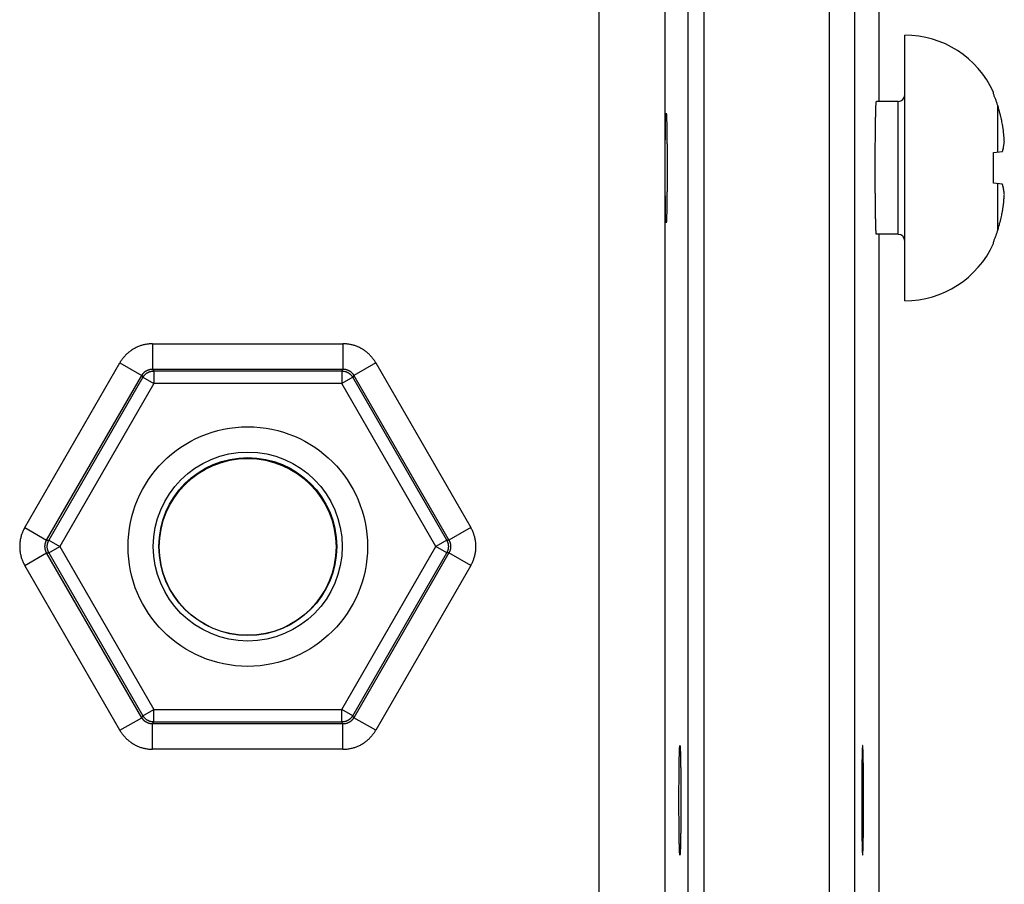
# Model space of a CAD drawing. Header units: inches. Extents: x 0 to 34, y 0 to 22.
# Tile 93 of 105: x 20 to 21.2, y 17.1 to 18.1. Entities that reach past the tile are written whole.
import ezdxf

# ---------------------------------------------------------------- set-up
doc = ezdxf.new("R2010")
doc.units = ezdxf.units.IN
doc.header["$LTSCALE"] = 1.87
doc.header["$MEASUREMENT"] = 0
doc.layers.get('0').update_dxf_attribs({"linetype": 'CONTINUOUS'})

msp = doc.modelspace()

# ---------------------------------------------------------------- linework, layer by layer
at = {"color": 7, "linetype": 'CONTINUOUS'}
for p, q in [((20.9743, 18.819), (20.9743, 15.5505)), ((21.0042, 18.819), (21.0042, 15.5505)), ((21.0332, 18.8045), (21.0332, 18.0135)), ((20.7011, 15.6234), (20.7011, 18.7461)), ((20.8069, 15.6735), (20.8069, 18.6959)), ((20.8259, 15.6735), (20.8259, 18.6959)), ((20.7791, 18.6681), (20.7791, 15.7014)), ((21.0639, 17.7773), (21.0639, 18.0922)), ((21.1691, 18.0226), (21.1691, 18.0245)), ((21.056, 18.0135), (21.0302, 18.0135)), ((21.056, 17.856), (21.056, 18.0135)), ((21.1743, 17.9536), (21.1743, 18.0087)), ((21.1691, 17.953), (21.1799, 17.9542)), ((21.1691, 17.9165), (21.1691, 17.953)), ((21.1799, 17.9153), (21.1691, 17.9165)), ((21.1743, 17.8608), (21.1743, 17.9159)), ((21.056, 17.856), (21.0302, 17.856)), ((21.0332, 17.856), (21.0332, 15.565)), ((21.1691, 17.845), (21.1691, 17.8468)), ((20.1713, 17.7262), (20.3971, 17.7262)), ((20.1713, 17.7262), (20.1713, 17.6962)), ((20.3971, 17.7262), (20.3971, 17.6962)), ((20.0195, 17.5082), (20.1324, 17.7037)), ((20.1324, 17.7037), (20.1584, 17.6887)), ((20.436, 17.7037), (20.4101, 17.6887)), ((20.436, 17.7037), (20.5489, 17.5082)), ((20.1713, 17.6962), (20.3971, 17.6962)), ((20.1713, 17.6962), (20.1727, 17.6939)), ((20.3957, 17.6939), (20.1727, 17.6939)), ((20.1727, 17.6939), (20.1727, 17.6789)), ((20.3971, 17.6962), (20.3957, 17.6939)), ((20.3957, 17.6939), (20.3957, 17.6789)), ((20.0455, 17.4932), (20.1584, 17.6887)), ((20.1597, 17.6864), (20.0482, 17.4932)), ((20.1584, 17.6887), (20.1597, 17.6864)), ((20.1597, 17.6864), (20.1727, 17.6789)), ((20.4087, 17.6864), (20.3957, 17.6789)), ((20.4101, 17.6887), (20.4087, 17.6864)), ((20.5203, 17.4932), (20.4087, 17.6864)), ((20.4101, 17.6887), (20.5229, 17.4932)), ((20.1727, 17.6789), (20.0612, 17.4857)), ((20.3957, 17.6789), (20.1727, 17.6789)), ((20.5073, 17.4857), (20.3957, 17.6789)), ((20.0195, 17.5082), (20.0455, 17.4932)), ((20.5489, 17.5082), (20.5229, 17.4932)), ((20.0455, 17.4932), (20.0482, 17.4932)), ((20.0482, 17.4932), (20.0612, 17.4857)), ((20.0482, 17.4782), (20.0612, 17.4857)), ((20.0612, 17.4857), (20.1727, 17.2926)), ((20.3957, 17.2926), (20.5073, 17.4857)), ((20.5203, 17.4932), (20.5073, 17.4857)), ((20.5203, 17.4782), (20.5073, 17.4857)), ((20.5229, 17.4932), (20.5203, 17.4932)), ((20.0195, 17.4633), (20.0455, 17.4782)), ((20.0455, 17.4782), (20.0482, 17.4782)), ((20.1584, 17.2827), (20.0455, 17.4782)), ((20.0482, 17.4782), (20.1597, 17.2851)), ((20.4087, 17.2851), (20.5203, 17.4782)), ((20.5229, 17.4782), (20.4101, 17.2827)), ((20.5229, 17.4782), (20.5203, 17.4782)), ((20.5489, 17.4633), (20.5229, 17.4782)), ((20.1324, 17.2678), (20.0195, 17.4633)), ((20.5489, 17.4633), (20.436, 17.2678)), ((20.1584, 17.2827), (20.1597, 17.2851)), ((20.1597, 17.2851), (20.1727, 17.2926)), ((20.1727, 17.2926), (20.3957, 17.2926)), ((20.1727, 17.2776), (20.1727, 17.2926)), ((20.4087, 17.2851), (20.3957, 17.2926)), ((20.3957, 17.2776), (20.3957, 17.2926)), ((20.4101, 17.2827), (20.4087, 17.2851)), ((20.1324, 17.2678), (20.1584, 17.2827)), ((20.1713, 17.2753), (20.1727, 17.2776)), ((20.3971, 17.2753), (20.1713, 17.2753)), ((20.1713, 17.2453), (20.1713, 17.2753)), ((20.1727, 17.2776), (20.3957, 17.2776)), ((20.3971, 17.2753), (20.3957, 17.2776)), ((20.3971, 17.2453), (20.3971, 17.2753)), ((20.436, 17.2678), (20.4101, 17.2827)), ((20.3971, 17.2453), (20.1713, 17.2453))]:
    msp.add_line(p, q, dxfattribs=at)
for centre, radius in [((20.2842, 17.4857), 0.1421), ((20.2842, 17.4857), 0.1121), ((20.2842, 17.4857), 0.1055), ((20.2841, 17.4853), 0.1049)]:
    msp.add_circle(centre, radius, dxfattribs=at)
for centre, radius, start, end in [((21.0639, 17.9766), 0.1157, 24.4946, 90), ((21.056, 18.0214), 0.00787, 270, 0), ((21.056, 17.8481), 0.00787, 0, 90), ((21.0639, 17.8929), 0.1157, 270, 335.5055)]:
    msp.add_arc(centre, radius, start, end, dxfattribs=at)
for points, knots in [([(21.1743, 18.0087), (21.1739, 18.0099), (21.1732, 18.0122), (21.1719, 18.0158), (21.1706, 18.0192), (21.1696, 18.0215), (21.1691, 18.0226)], [0, 0, 0, 0, 0.251125, 0.501422, 0.751007, 1, 1, 1, 1]), ([(21.0302, 17.856), (21.0302, 17.856), (21.0302, 17.8561), (21.0301, 17.8563), (21.0301, 17.8566), (21.03, 17.8571), (21.03, 17.8576), (21.0299, 17.8583), (21.0298, 17.8592), (21.0298, 17.8601), (21.0297, 17.8612), (21.0297, 17.8623), (21.0296, 17.8636), (21.0296, 17.8651), (21.0295, 17.8666), (21.0295, 17.8682), (21.0294, 17.87), (21.0294, 17.8718), (21.0294, 17.8738), (21.0293, 17.8758), (21.0293, 17.878), (21.0292, 17.8802), (21.0292, 17.8826), (21.0292, 17.885), (21.0291, 17.8875), (21.0291, 17.89), (21.0291, 17.8927), (21.029, 17.8954), (21.029, 17.8982), (21.029, 17.901), (21.029, 17.9039), (21.0289, 17.9068), (21.0289, 17.9098), (21.0289, 17.9128), (21.0289, 17.9159), (21.0289, 17.919), (21.0289, 17.9221), (21.0289, 17.9253), (21.0289, 17.9284), (21.0289, 17.9316), (21.0289, 17.9347), (21.0289, 17.9379), (21.0289, 17.9411), (21.0289, 17.9442), (21.0289, 17.9474), (21.0289, 17.9505), (21.0289, 17.9536), (21.0289, 17.9566), (21.0289, 17.9597), (21.0289, 17.9626), (21.029, 17.9656), (21.029, 17.9685), (21.029, 17.9713), (21.029, 17.9741), (21.0291, 17.9768), (21.0291, 17.9794), (21.0291, 17.982), (21.0292, 17.9845), (21.0292, 17.9869), (21.0292, 17.9893), (21.0293, 17.9915), (21.0293, 17.9936), (21.0294, 17.9957), (21.0294, 17.9977), (21.0294, 17.9995), (21.0295, 18.0013), (21.0295, 18.0029), (21.0296, 18.0044), (21.0296, 18.0058), (21.0297, 18.0071), (21.0297, 18.0083), (21.0298, 18.0094), (21.0298, 18.0103), (21.0299, 18.0112), (21.03, 18.0118), (21.03, 18.0124), (21.0301, 18.0129), (21.0301, 18.0132), (21.0302, 18.0134), (21.0302, 18.0135), (21.0302, 18.0135)], [0, 0, 0, 0, 0.000536, 0.001801, 0.003854, 0.006703, 0.010348, 0.014783, 0.020003, 0.026, 0.032765, 0.040286, 0.048552, 0.05755, 0.067265, 0.077681, 0.088781, 0.100548, 0.112962, 0.126004, 0.139652, 0.153884, 0.168677, 0.184007, 0.199849, 0.216178, 0.232967, 0.250188, 0.267815, 0.285817, 0.304167, 0.322834, 0.341789, 0.361, 0.380436, 0.400066, 0.419857, 0.439779, 0.459799, 0.479883, 0.5, 0.520117, 0.540201, 0.560221, 0.580143, 0.599934, 0.619564, 0.639, 0.658211, 0.677166, 0.695833, 0.714183, 0.732185, 0.749812, 0.767033, 0.783822, 0.800151, 0.815993, 0.831323, 0.846116, 0.860348, 0.873996, 0.887038, 0.899452, 0.911219, 0.922319, 0.932735, 0.94245, 0.951448, 0.959714, 0.967235, 0.974, 0.979997, 0.985217, 0.989652, 0.993297, 0.996146, 0.998199, 0.999464, 1, 1, 1, 1]), ([(21.1799, 17.9864), (21.1797, 17.9874), (21.1793, 17.9894), (21.1786, 17.9925), (21.1778, 17.9959), (21.1768, 17.9998), (21.1756, 18.0041), (21.1748, 18.0071), (21.1743, 18.0087)], [0, 0, 0, 0, 0.126907, 0.265258, 0.418397, 0.589673, 0.782426, 1, 1, 1, 1]), ([(20.7807, 17.8698), (20.7807, 17.8698), (20.7807, 17.8699), (20.7806, 17.87), (20.7806, 17.8703), (20.7805, 17.8708), (20.7805, 17.8713), (20.7804, 17.8719), (20.7804, 17.8727), (20.7803, 17.8735), (20.7803, 17.8745), (20.7803, 17.8756), (20.7802, 17.8768), (20.7802, 17.8781), (20.7801, 17.8795), (20.7801, 17.881), (20.78, 17.8825), (20.78, 17.8842), (20.78, 17.886), (20.7799, 17.8879), (20.7799, 17.8898), (20.7799, 17.8919), (20.7798, 17.894), (20.7798, 17.8961), (20.7798, 17.8984), (20.7798, 17.9007), (20.7797, 17.9031), (20.7797, 17.9055), (20.7797, 17.908), (20.7797, 17.9105), (20.7797, 17.9131), (20.7796, 17.9157), (20.7796, 17.9184), (20.7796, 17.9211), (20.7796, 17.9238), (20.7796, 17.9265), (20.7796, 17.9292), (20.7796, 17.932), (20.7796, 17.9347), (20.7796, 17.9375), (20.7796, 17.9402), (20.7796, 17.943), (20.7796, 17.9457), (20.7796, 17.9484), (20.7796, 17.9511), (20.7796, 17.9538), (20.7797, 17.9564), (20.7797, 17.9589), (20.7797, 17.9615), (20.7797, 17.964), (20.7797, 17.9664), (20.7798, 17.9688), (20.7798, 17.9711), (20.7798, 17.9733), (20.7798, 17.9755), (20.7799, 17.9776), (20.7799, 17.9797), (20.7799, 17.9816), (20.78, 17.9835), (20.78, 17.9853), (20.78, 17.9869), (20.7801, 17.9885), (20.7801, 17.99), (20.7802, 17.9914), (20.7802, 17.9927), (20.7803, 17.9939), (20.7803, 17.995), (20.7803, 17.996), (20.7804, 17.9968), (20.7804, 17.9976), (20.7805, 17.9982), (20.7805, 17.9987), (20.7806, 17.9991), (20.7806, 17.9994), (20.7807, 17.9996), (20.7807, 17.9997), (20.7807, 17.9997)], [0, 0, 0, 0, 0.000583, 0.001983, 0.00426, 0.007422, 0.011467, 0.016388, 0.02218, 0.02883, 0.036328, 0.044662, 0.053812, 0.063769, 0.074511, 0.086016, 0.098271, 0.111245, 0.124921, 0.139275, 0.154273, 0.169899, 0.186118, 0.202898, 0.220221, 0.23804, 0.256335, 0.27507, 0.294203, 0.313716, 0.333559, 0.3537, 0.374111, 0.39474, 0.415565, 0.436543, 0.457628, 0.478798, 0.5, 0.521202, 0.542372, 0.563457, 0.584435, 0.60526, 0.625889, 0.6463, 0.666441, 0.686284, 0.705797, 0.72493, 0.743665, 0.76196, 0.779779, 0.797102, 0.813882, 0.830101, 0.845727, 0.860725, 0.875079, 0.888755, 0.901729, 0.913984, 0.925489, 0.936231, 0.946188, 0.955338, 0.963672, 0.97117, 0.97782, 0.983612, 0.988533, 0.992578, 0.99574, 0.998017, 0.999417, 1, 1, 1, 1]), ([(20.7807, 17.9997), (20.7807, 17.9997), (20.7808, 17.9996), (20.7808, 17.9994), (20.7809, 17.9991), (20.7809, 17.9987), (20.781, 17.9982), (20.781, 17.9976), (20.7811, 17.9968), (20.7811, 17.996), (20.7811, 17.995), (20.7812, 17.9939), (20.7812, 17.9927), (20.7813, 17.9914), (20.7813, 17.99), (20.7814, 17.9885), (20.7814, 17.9869), (20.7814, 17.9853), (20.7815, 17.9835), (20.7815, 17.9816), (20.7815, 17.9797), (20.7816, 17.9776), (20.7816, 17.9755), (20.7816, 17.9733), (20.7817, 17.9711), (20.7817, 17.9688), (20.7817, 17.9664), (20.7817, 17.964), (20.7818, 17.9615), (20.7818, 17.9589), (20.7818, 17.9564), (20.7818, 17.9538), (20.7818, 17.9511), (20.7818, 17.9484), (20.7818, 17.9457), (20.7818, 17.943), (20.7818, 17.9402), (20.7819, 17.9375), (20.7819, 17.9347), (20.7819, 17.932), (20.7818, 17.9292), (20.7818, 17.9265), (20.7818, 17.9238), (20.7818, 17.9211), (20.7818, 17.9184), (20.7818, 17.9157), (20.7818, 17.9131), (20.7818, 17.9105), (20.7818, 17.908), (20.7817, 17.9055), (20.7817, 17.9031), (20.7817, 17.9007), (20.7817, 17.8984), (20.7816, 17.8961), (20.7816, 17.894), (20.7816, 17.8919), (20.7815, 17.8898), (20.7815, 17.8879), (20.7815, 17.886), (20.7814, 17.8842), (20.7814, 17.8825), (20.7814, 17.881), (20.7813, 17.8795), (20.7813, 17.8781), (20.7812, 17.8768), (20.7812, 17.8756), (20.7811, 17.8745), (20.7811, 17.8735), (20.7811, 17.8727), (20.781, 17.8719), (20.781, 17.8713), (20.7809, 17.8708), (20.7809, 17.8703), (20.7808, 17.87), (20.7808, 17.8699), (20.7807, 17.8698), (20.7807, 17.8698)], [0, 0, 0, 0, 0.000583, 0.001983, 0.00426, 0.007422, 0.011467, 0.016388, 0.02218, 0.02883, 0.036328, 0.044662, 0.053812, 0.063769, 0.074511, 0.086016, 0.098271, 0.111245, 0.124921, 0.139275, 0.154273, 0.169899, 0.186118, 0.202898, 0.220221, 0.23804, 0.256335, 0.27507, 0.294203, 0.313716, 0.333559, 0.3537, 0.374111, 0.39474, 0.415565, 0.436543, 0.457628, 0.478798, 0.5, 0.521202, 0.542372, 0.563457, 0.584435, 0.60526, 0.625889, 0.6463, 0.666441, 0.686284, 0.705797, 0.72493, 0.743665, 0.76196, 0.779779, 0.797102, 0.813882, 0.830101, 0.845727, 0.860725, 0.875079, 0.888755, 0.901729, 0.913984, 0.925489, 0.936231, 0.946188, 0.955338, 0.963672, 0.97117, 0.97782, 0.983612, 0.988533, 0.992578, 0.99574, 0.998017, 0.999417, 1, 1, 1, 1]), ([(21.1821, 17.9661), (21.182, 17.9667), (21.182, 17.9678), (21.1819, 17.9695), (21.1817, 17.9711), (21.1816, 17.9728), (21.1814, 17.9744), (21.1813, 17.9761), (21.1811, 17.9778), (21.1809, 17.9795), (21.1807, 17.9812), (21.1804, 17.9829), (21.1802, 17.9847), (21.18, 17.9858), (21.1799, 17.9864)], [0, 0, 0, 0, 0.081989, 0.163613, 0.245013, 0.326332, 0.407723, 0.489396, 0.571574, 0.654518, 0.7385, 0.823848, 0.9109, 1, 1, 1, 1]), ([(21.1799, 17.9542), (21.18, 17.9545), (21.1802, 17.9552), (21.1804, 17.9563), (21.1807, 17.9573), (21.1809, 17.9583), (21.1811, 17.9593), (21.1813, 17.9603), (21.1814, 17.9613), (21.1816, 17.9622), (21.1817, 17.9632), (21.1819, 17.9642), (21.182, 17.9652), (21.182, 17.9658), (21.1821, 17.9661)], [0, 0, 0, 0, 0.090934, 0.179393, 0.265761, 0.350411, 0.433697, 0.515917, 0.597345, 0.678222, 0.758768, 0.839147, 0.919509, 1, 1, 1, 1]), ([(21.1821, 17.9033), (21.182, 17.9037), (21.182, 17.9043), (21.1819, 17.9053), (21.1817, 17.9063), (21.1816, 17.9072), (21.1814, 17.9082), (21.1813, 17.9092), (21.1811, 17.9102), (21.1809, 17.9112), (21.1807, 17.9122), (21.1804, 17.9132), (21.1802, 17.9143), (21.18, 17.915), (21.1799, 17.9153)], [0, 0, 0, 0, 0.080511, 0.16089, 0.241283, 0.321841, 0.402726, 0.484159, 0.566379, 0.649662, 0.734302, 0.820655, 0.909093, 1, 1, 1, 1]), ([(21.1799, 17.883), (21.18, 17.8837), (21.1802, 17.885), (21.1805, 17.8869), (21.1807, 17.8888), (21.181, 17.8906), (21.1812, 17.8925), (21.1814, 17.8943), (21.1815, 17.8961), (21.1817, 17.8979), (21.1818, 17.8997), (21.182, 17.9015), (21.182, 17.9027), (21.1821, 17.9033)], [0, 0, 0, 0, 0.096911, 0.191461, 0.2841, 0.375271, 0.465361, 0.554719, 0.643654, 0.73245, 0.821311, 0.910432, 1, 1, 1, 1]), ([(21.1743, 17.8608), (21.1748, 17.8624), (21.1756, 17.8654), (21.1768, 17.8697), (21.1778, 17.8736), (21.1786, 17.877), (21.1793, 17.8801), (21.1797, 17.8821), (21.1799, 17.883)], [0, 0, 0, 0, 0.217392, 0.410494, 0.582306, 0.735826, 0.874057, 1, 1, 1, 1]), ([(21.1691, 17.8468), (21.1696, 17.848), (21.1706, 17.8503), (21.1719, 17.8537), (21.1732, 17.8572), (21.1739, 17.8596), (21.1743, 17.8608)], [0, 0, 0, 0, 0.248993, 0.498578, 0.748875, 1, 1, 1, 1]), ([(20.1713, 17.7262), (20.1707, 17.7262), (20.1693, 17.7262), (20.1673, 17.726), (20.1652, 17.7258), (20.1632, 17.7255), (20.1612, 17.7251), (20.1592, 17.7246), (20.1573, 17.724), (20.1553, 17.7233), (20.1534, 17.7225), (20.1516, 17.7216), (20.1497, 17.7207), (20.148, 17.7197), (20.1463, 17.7186), (20.1446, 17.7174), (20.143, 17.7161), (20.1414, 17.7148), (20.1399, 17.7134), (20.1385, 17.712), (20.1371, 17.7104), (20.1358, 17.7088), (20.1346, 17.7072), (20.1334, 17.7055), (20.1327, 17.7043), (20.1324, 17.7037)], [0, 0, 0, 0, 0.043229, 0.086646, 0.130177, 0.173746, 0.217277, 0.260749, 0.304202, 0.34767, 0.391153, 0.43464, 0.478124, 0.521596, 0.565065, 0.608554, 0.652068, 0.695571, 0.739034, 0.78249, 0.825993, 0.869542, 0.913091, 0.956593, 1, 1, 1, 1]), ([(20.436, 17.7037), (20.4357, 17.7043), (20.435, 17.7055), (20.4338, 17.7072), (20.4326, 17.7088), (20.4313, 17.7104), (20.43, 17.7119), (20.4285, 17.7134), (20.427, 17.7148), (20.4255, 17.7161), (20.4239, 17.7174), (20.4222, 17.7186), (20.4205, 17.7197), (20.4187, 17.7207), (20.4169, 17.7216), (20.415, 17.7225), (20.4131, 17.7233), (20.4112, 17.724), (20.4092, 17.7246), (20.4072, 17.7251), (20.4052, 17.7255), (20.4032, 17.7258), (20.4012, 17.726), (20.3991, 17.7262), (20.3978, 17.7262), (20.3971, 17.7262)], [0, 0, 0, 0, 0.043229, 0.086646, 0.130177, 0.173746, 0.217277, 0.260749, 0.304202, 0.34767, 0.391153, 0.43464, 0.478124, 0.521596, 0.565065, 0.608554, 0.652068, 0.695571, 0.739034, 0.78249, 0.825993, 0.869542, 0.913091, 0.956593, 1, 1, 1, 1]), ([(20.1584, 17.6887), (20.1585, 17.689), (20.1588, 17.6895), (20.1593, 17.6902), (20.1599, 17.6909), (20.1604, 17.6915), (20.1611, 17.6922), (20.1617, 17.6927), (20.1624, 17.6933), (20.1631, 17.6938), (20.1638, 17.6942), (20.1646, 17.6946), (20.1654, 17.695), (20.1662, 17.6953), (20.167, 17.6956), (20.1679, 17.6958), (20.1687, 17.696), (20.1696, 17.6961), (20.1705, 17.6962), (20.1711, 17.6962), (20.1713, 17.6962)], [0, 0, 0, 0, 0.055688, 0.111305, 0.166866, 0.222384, 0.277875, 0.333354, 0.388835, 0.444322, 0.499805, 0.555281, 0.610769, 0.666295, 0.721856, 0.777435, 0.83303, 0.888649, 0.944302, 1, 1, 1, 1]), ([(20.1597, 17.6864), (20.1599, 17.6867), (20.1602, 17.6872), (20.1607, 17.6879), (20.1612, 17.6886), (20.1618, 17.6892), (20.1624, 17.6898), (20.163, 17.6904), (20.1637, 17.6909), (20.1644, 17.6914), (20.1652, 17.6919), (20.166, 17.6923), (20.1667, 17.6927), (20.1676, 17.693), (20.1684, 17.6933), (20.1692, 17.6935), (20.1701, 17.6937), (20.1709, 17.6938), (20.1718, 17.6939), (20.1724, 17.6939), (20.1727, 17.6939)], [0, 0, 0, 0, 0.055497, 0.111009, 0.16655, 0.222116, 0.277683, 0.333244, 0.388808, 0.444373, 0.499942, 0.555507, 0.611073, 0.666639, 0.722204, 0.777767, 0.833328, 0.888888, 0.944447, 1, 1, 1, 1]), ([(20.3957, 17.6939), (20.396, 17.6939), (20.3966, 17.6939), (20.3975, 17.6938), (20.3983, 17.6937), (20.3992, 17.6935), (20.4, 17.6933), (20.4009, 17.693), (20.4017, 17.6927), (20.4025, 17.6923), (20.4032, 17.6919), (20.404, 17.6914), (20.4047, 17.6909), (20.4054, 17.6904), (20.406, 17.6898), (20.4067, 17.6892), (20.4072, 17.6886), (20.4078, 17.6879), (20.4083, 17.6872), (20.4086, 17.6867), (20.4087, 17.6864)], [0, 0, 0, 0, 0.055497, 0.111009, 0.16655, 0.222116, 0.277683, 0.333244, 0.388808, 0.444373, 0.499942, 0.555507, 0.611073, 0.666639, 0.722204, 0.777767, 0.833328, 0.888888, 0.944447, 1, 1, 1, 1]), ([(20.3971, 17.6962), (20.3974, 17.6962), (20.398, 17.6962), (20.3988, 17.6961), (20.3997, 17.696), (20.4006, 17.6958), (20.4014, 17.6956), (20.4022, 17.6953), (20.403, 17.695), (20.4038, 17.6947), (20.4046, 17.6942), (20.4053, 17.6938), (20.406, 17.6933), (20.4067, 17.6927), (20.4074, 17.6922), (20.408, 17.6915), (20.4086, 17.6909), (20.4091, 17.6902), (20.4096, 17.6895), (20.4099, 17.689), (20.4101, 17.6887)], [0, 0, 0, 0, 0.055688, 0.111305, 0.166866, 0.222384, 0.277875, 0.333354, 0.388835, 0.444322, 0.499805, 0.555281, 0.610769, 0.666295, 0.721856, 0.777435, 0.83303, 0.888649, 0.944302, 1, 1, 1, 1]), ([(20.0195, 17.5082), (20.0192, 17.5076), (20.0185, 17.5064), (20.0176, 17.5046), (20.0168, 17.5027), (20.0161, 17.5008), (20.0154, 17.4989), (20.0149, 17.4969), (20.0144, 17.4949), (20.0141, 17.4929), (20.0138, 17.4909), (20.0136, 17.4888), (20.0135, 17.4868), (20.0135, 17.4847), (20.0136, 17.4827), (20.0138, 17.4806), (20.0141, 17.4786), (20.0144, 17.4766), (20.0149, 17.4746), (20.0154, 17.4726), (20.0161, 17.4707), (20.0168, 17.4688), (20.0176, 17.4669), (20.0185, 17.465), (20.0192, 17.4638), (20.0195, 17.4633)], [0, 0, 0, 0, 0.043229, 0.086646, 0.130177, 0.173746, 0.217277, 0.260749, 0.304202, 0.34767, 0.391153, 0.43464, 0.478124, 0.521596, 0.565065, 0.608554, 0.652068, 0.695571, 0.739034, 0.78249, 0.825993, 0.869542, 0.913091, 0.956593, 1, 1, 1, 1]), ([(20.5489, 17.4633), (20.5492, 17.4638), (20.5499, 17.465), (20.5508, 17.4669), (20.5516, 17.4688), (20.5523, 17.4707), (20.553, 17.4726), (20.5535, 17.4746), (20.554, 17.4766), (20.5544, 17.4786), (20.5547, 17.4806), (20.5548, 17.4827), (20.5549, 17.4847), (20.5549, 17.4868), (20.5548, 17.4888), (20.5547, 17.4908), (20.5544, 17.4929), (20.554, 17.4949), (20.5535, 17.4969), (20.553, 17.4989), (20.5523, 17.5008), (20.5516, 17.5027), (20.5508, 17.5046), (20.5499, 17.5064), (20.5492, 17.5076), (20.5489, 17.5082)], [0, 0, 0, 0, 0.043229, 0.086646, 0.130177, 0.173746, 0.217277, 0.260749, 0.304202, 0.34767, 0.391153, 0.43464, 0.478124, 0.521596, 0.565065, 0.608554, 0.652068, 0.695571, 0.739034, 0.78249, 0.825993, 0.869542, 0.913091, 0.956593, 1, 1, 1, 1]), ([(20.0455, 17.4782), (20.0453, 17.4785), (20.0451, 17.479), (20.0447, 17.4798), (20.0444, 17.4806), (20.0441, 17.4814), (20.0439, 17.4823), (20.0437, 17.4831), (20.0436, 17.484), (20.0435, 17.4849), (20.0435, 17.4857), (20.0435, 17.4866), (20.0436, 17.4875), (20.0437, 17.4883), (20.0439, 17.4892), (20.0441, 17.49), (20.0444, 17.4909), (20.0447, 17.4917), (20.0451, 17.4925), (20.0453, 17.493), (20.0455, 17.4932)], [0, 0, 0, 0, 0.055688, 0.111305, 0.166866, 0.222384, 0.277875, 0.333354, 0.388835, 0.444322, 0.499805, 0.555281, 0.610769, 0.666295, 0.721856, 0.777435, 0.83303, 0.888649, 0.944302, 1, 1, 1, 1]), ([(20.0482, 17.4782), (20.048, 17.4785), (20.0478, 17.479), (20.0474, 17.4798), (20.0471, 17.4806), (20.0468, 17.4814), (20.0466, 17.4823), (20.0464, 17.4831), (20.0463, 17.484), (20.0462, 17.4849), (20.0462, 17.4857), (20.0462, 17.4866), (20.0463, 17.4875), (20.0464, 17.4883), (20.0466, 17.4892), (20.0468, 17.49), (20.0471, 17.4909), (20.0474, 17.4917), (20.0478, 17.4925), (20.048, 17.493), (20.0482, 17.4932)], [0, 0, 0, 0, 0.055497, 0.111009, 0.16655, 0.222116, 0.277683, 0.333244, 0.388808, 0.444373, 0.499942, 0.555507, 0.611073, 0.666639, 0.722204, 0.777767, 0.833328, 0.888888, 0.944447, 1, 1, 1, 1]), ([(20.5203, 17.4932), (20.5204, 17.493), (20.5207, 17.4925), (20.521, 17.4917), (20.5214, 17.4909), (20.5216, 17.49), (20.5219, 17.4892), (20.522, 17.4883), (20.5222, 17.4875), (20.5222, 17.4866), (20.5223, 17.4857), (20.5222, 17.4849), (20.5222, 17.484), (20.522, 17.4831), (20.5219, 17.4823), (20.5216, 17.4814), (20.5214, 17.4806), (20.521, 17.4798), (20.5207, 17.479), (20.5204, 17.4785), (20.5203, 17.4782)], [0, 0, 0, 0, 0.055553, 0.111112, 0.166672, 0.222233, 0.277796, 0.333361, 0.388927, 0.444493, 0.500058, 0.555627, 0.611192, 0.666756, 0.722317, 0.777884, 0.83345, 0.888991, 0.944503, 1, 1, 1, 1]), ([(20.5229, 17.4932), (20.5231, 17.493), (20.5234, 17.4925), (20.5237, 17.4917), (20.5241, 17.4909), (20.5243, 17.49), (20.5246, 17.4892), (20.5247, 17.4883), (20.5249, 17.4875), (20.5249, 17.4866), (20.525, 17.4857), (20.5249, 17.4849), (20.5249, 17.484), (20.5247, 17.4831), (20.5246, 17.4823), (20.5243, 17.4814), (20.5241, 17.4806), (20.5237, 17.4798), (20.5234, 17.479), (20.5231, 17.4785), (20.5229, 17.4782)], [0, 0, 0, 0, 0.055688, 0.111305, 0.166866, 0.222384, 0.277875, 0.333354, 0.388835, 0.444322, 0.499805, 0.555281, 0.610769, 0.666295, 0.721856, 0.777435, 0.83303, 0.888649, 0.944302, 1, 1, 1, 1]), ([(20.1727, 17.2776), (20.1724, 17.2776), (20.1718, 17.2776), (20.1709, 17.2777), (20.1701, 17.2778), (20.1692, 17.278), (20.1684, 17.2782), (20.1676, 17.2785), (20.1667, 17.2788), (20.166, 17.2792), (20.1652, 17.2796), (20.1644, 17.28), (20.1637, 17.2805), (20.163, 17.2811), (20.1624, 17.2817), (20.1618, 17.2823), (20.1612, 17.2829), (20.1607, 17.2836), (20.1602, 17.2843), (20.1599, 17.2848), (20.1597, 17.2851)], [0, 0, 0, 0, 0.055497, 0.111009, 0.16655, 0.222116, 0.277683, 0.333244, 0.388808, 0.444373, 0.499942, 0.555507, 0.611073, 0.666639, 0.722204, 0.777767, 0.833328, 0.888888, 0.944447, 1, 1, 1, 1]), ([(20.4087, 17.2851), (20.4086, 17.2848), (20.4083, 17.2843), (20.4078, 17.2836), (20.4072, 17.2829), (20.4067, 17.2823), (20.406, 17.2817), (20.4054, 17.2811), (20.4047, 17.2805), (20.404, 17.28), (20.4032, 17.2796), (20.4025, 17.2792), (20.4017, 17.2788), (20.4009, 17.2785), (20.4, 17.2782), (20.3992, 17.278), (20.3983, 17.2778), (20.3975, 17.2777), (20.3966, 17.2776), (20.396, 17.2776), (20.3957, 17.2776)], [0, 0, 0, 0, 0.055497, 0.111009, 0.16655, 0.222116, 0.277683, 0.333244, 0.388808, 0.444373, 0.499942, 0.555507, 0.611073, 0.666639, 0.722204, 0.777767, 0.833328, 0.888888, 0.944447, 1, 1, 1, 1]), ([(20.1713, 17.2753), (20.1711, 17.2753), (20.1705, 17.2753), (20.1696, 17.2753), (20.1687, 17.2755), (20.1679, 17.2756), (20.167, 17.2759), (20.1662, 17.2761), (20.1654, 17.2765), (20.1646, 17.2768), (20.1638, 17.2772), (20.1631, 17.2777), (20.1624, 17.2782), (20.1617, 17.2787), (20.1611, 17.2793), (20.1604, 17.2799), (20.1599, 17.2806), (20.1593, 17.2813), (20.1588, 17.282), (20.1585, 17.2825), (20.1584, 17.2827)], [0, 0, 0, 0, 0.055688, 0.111305, 0.166866, 0.222384, 0.277875, 0.333354, 0.388835, 0.444322, 0.499805, 0.555281, 0.610769, 0.666295, 0.721856, 0.777435, 0.83303, 0.888649, 0.944302, 1, 1, 1, 1]), ([(20.4101, 17.2827), (20.4099, 17.2825), (20.4096, 17.282), (20.4091, 17.2813), (20.4086, 17.2806), (20.408, 17.2799), (20.4074, 17.2793), (20.4067, 17.2787), (20.406, 17.2782), (20.4053, 17.2777), (20.4046, 17.2772), (20.4038, 17.2768), (20.403, 17.2765), (20.4022, 17.2761), (20.4014, 17.2759), (20.4006, 17.2756), (20.3997, 17.2755), (20.3988, 17.2753), (20.398, 17.2753), (20.3974, 17.2753), (20.3971, 17.2753)], [0, 0, 0, 0, 0.055688, 0.111305, 0.166866, 0.222384, 0.277875, 0.333354, 0.388835, 0.444322, 0.499805, 0.555281, 0.610769, 0.666295, 0.721856, 0.777435, 0.83303, 0.888649, 0.944302, 1, 1, 1, 1]), ([(20.1324, 17.2678), (20.1327, 17.2672), (20.1334, 17.266), (20.1346, 17.2643), (20.1358, 17.2627), (20.1371, 17.2611), (20.1385, 17.2595), (20.1399, 17.2581), (20.1414, 17.2567), (20.1429, 17.2553), (20.1446, 17.2541), (20.1462, 17.2529), (20.148, 17.2518), (20.1497, 17.2508), (20.1516, 17.2498), (20.1534, 17.249), (20.1553, 17.2482), (20.1572, 17.2475), (20.1592, 17.2469), (20.1612, 17.2464), (20.1632, 17.246), (20.1652, 17.2457), (20.1673, 17.2454), (20.1693, 17.2453), (20.1707, 17.2453), (20.1713, 17.2453)], [0, 0, 0, 0, 0.043229, 0.086646, 0.130177, 0.173746, 0.217277, 0.260749, 0.304202, 0.34767, 0.391153, 0.43464, 0.478124, 0.521596, 0.565065, 0.608554, 0.652068, 0.695571, 0.739034, 0.78249, 0.825993, 0.869542, 0.913091, 0.956593, 1, 1, 1, 1]), ([(20.3971, 17.2453), (20.3978, 17.2453), (20.3991, 17.2453), (20.4012, 17.2454), (20.4032, 17.2457), (20.4052, 17.246), (20.4072, 17.2464), (20.4092, 17.2469), (20.4112, 17.2475), (20.4131, 17.2482), (20.415, 17.249), (20.4169, 17.2498), (20.4187, 17.2508), (20.4205, 17.2518), (20.4222, 17.2529), (20.4239, 17.2541), (20.4255, 17.2553), (20.427, 17.2567), (20.4285, 17.2581), (20.43, 17.2595), (20.4313, 17.2611), (20.4326, 17.2627), (20.4338, 17.2643), (20.435, 17.266), (20.4357, 17.2672), (20.436, 17.2678)], [0, 0, 0, 0, 0.043229, 0.086646, 0.130177, 0.173746, 0.217277, 0.260749, 0.304202, 0.34767, 0.391153, 0.43464, 0.478124, 0.521596, 0.565065, 0.608554, 0.652068, 0.695571, 0.739034, 0.78249, 0.825993, 0.869542, 0.913091, 0.956593, 1, 1, 1, 1]), ([(20.797, 17.1198), (20.797, 17.1198), (20.797, 17.1199), (20.7969, 17.12), (20.7969, 17.1203), (20.7968, 17.1208), (20.7968, 17.1213), (20.7968, 17.1219), (20.7967, 17.1227), (20.7967, 17.1235), (20.7966, 17.1245), (20.7966, 17.1256), (20.7965, 17.1268), (20.7965, 17.1281), (20.7964, 17.1295), (20.7964, 17.131), (20.7964, 17.1325), (20.7963, 17.1342), (20.7963, 17.136), (20.7963, 17.1379), (20.7962, 17.1398), (20.7962, 17.1419), (20.7962, 17.144), (20.7961, 17.1461), (20.7961, 17.1484), (20.7961, 17.1507), (20.796, 17.1531), (20.796, 17.1555), (20.796, 17.158), (20.796, 17.1605), (20.796, 17.1631), (20.796, 17.1657), (20.7959, 17.1684), (20.7959, 17.1711), (20.7959, 17.1738), (20.7959, 17.1765), (20.7959, 17.1792), (20.7959, 17.182), (20.7959, 17.1847), (20.7959, 17.1875), (20.7959, 17.1902), (20.7959, 17.193), (20.7959, 17.1957), (20.7959, 17.1984), (20.7959, 17.2011), (20.796, 17.2038), (20.796, 17.2064), (20.796, 17.2089), (20.796, 17.2115), (20.796, 17.214), (20.796, 17.2164), (20.7961, 17.2188), (20.7961, 17.2211), (20.7961, 17.2233), (20.7962, 17.2255), (20.7962, 17.2276), (20.7962, 17.2297), (20.7963, 17.2316), (20.7963, 17.2335), (20.7963, 17.2353), (20.7964, 17.2369), (20.7964, 17.2385), (20.7964, 17.24), (20.7965, 17.2414), (20.7965, 17.2427), (20.7966, 17.2439), (20.7966, 17.245), (20.7967, 17.246), (20.7967, 17.2468), (20.7968, 17.2476), (20.7968, 17.2482), (20.7968, 17.2487), (20.7969, 17.2491), (20.7969, 17.2494), (20.797, 17.2496), (20.797, 17.2497), (20.797, 17.2497)], [0, 0, 0, 0, 0.000583, 0.001983, 0.00426, 0.007422, 0.011467, 0.016388, 0.02218, 0.02883, 0.036328, 0.044662, 0.053812, 0.063769, 0.074511, 0.086016, 0.098271, 0.111245, 0.124921, 0.139275, 0.154273, 0.169899, 0.186118, 0.202898, 0.220221, 0.23804, 0.256335, 0.27507, 0.294203, 0.313716, 0.333559, 0.3537, 0.374111, 0.39474, 0.415565, 0.436543, 0.457628, 0.478798, 0.5, 0.521202, 0.542372, 0.563457, 0.584435, 0.60526, 0.625889, 0.6463, 0.666441, 0.686284, 0.705797, 0.72493, 0.743665, 0.76196, 0.779779, 0.797102, 0.813882, 0.830101, 0.845727, 0.860725, 0.875079, 0.888755, 0.901729, 0.913984, 0.925489, 0.936231, 0.946188, 0.955338, 0.963672, 0.97117, 0.97782, 0.983612, 0.988533, 0.992578, 0.99574, 0.998017, 0.999417, 1, 1, 1, 1]), ([(20.797, 17.2497), (20.7971, 17.2497), (20.7971, 17.2496), (20.7971, 17.2494), (20.7972, 17.2491), (20.7972, 17.2487), (20.7973, 17.2482), (20.7973, 17.2476), (20.7974, 17.2468), (20.7974, 17.246), (20.7975, 17.245), (20.7975, 17.2439), (20.7976, 17.2427), (20.7976, 17.2414), (20.7976, 17.24), (20.7977, 17.2385), (20.7977, 17.2369), (20.7978, 17.2353), (20.7978, 17.2335), (20.7978, 17.2316), (20.7979, 17.2297), (20.7979, 17.2276), (20.7979, 17.2255), (20.798, 17.2233), (20.798, 17.2211), (20.798, 17.2188), (20.798, 17.2164), (20.7981, 17.214), (20.7981, 17.2115), (20.7981, 17.2089), (20.7981, 17.2064), (20.7981, 17.2038), (20.7981, 17.2011), (20.7981, 17.1984), (20.7982, 17.1957), (20.7982, 17.193), (20.7982, 17.1902), (20.7982, 17.1875), (20.7982, 17.1847), (20.7982, 17.182), (20.7982, 17.1792), (20.7982, 17.1765), (20.7982, 17.1738), (20.7981, 17.1711), (20.7981, 17.1684), (20.7981, 17.1657), (20.7981, 17.1631), (20.7981, 17.1605), (20.7981, 17.158), (20.7981, 17.1555), (20.798, 17.1531), (20.798, 17.1507), (20.798, 17.1484), (20.798, 17.1461), (20.7979, 17.144), (20.7979, 17.1419), (20.7979, 17.1398), (20.7978, 17.1379), (20.7978, 17.136), (20.7978, 17.1342), (20.7977, 17.1325), (20.7977, 17.131), (20.7976, 17.1295), (20.7976, 17.1281), (20.7976, 17.1268), (20.7975, 17.1256), (20.7975, 17.1245), (20.7974, 17.1235), (20.7974, 17.1227), (20.7973, 17.1219), (20.7973, 17.1213), (20.7972, 17.1208), (20.7972, 17.1203), (20.7971, 17.12), (20.7971, 17.1199), (20.7971, 17.1198), (20.797, 17.1198)], [0, 0, 0, 0, 0.000583, 0.001983, 0.00426, 0.007422, 0.011467, 0.016388, 0.02218, 0.02883, 0.036328, 0.044662, 0.053812, 0.063769, 0.074511, 0.086016, 0.098271, 0.111245, 0.124921, 0.139275, 0.154273, 0.169899, 0.186118, 0.202898, 0.220221, 0.23804, 0.256335, 0.27507, 0.294203, 0.313716, 0.333559, 0.3537, 0.374111, 0.39474, 0.415565, 0.436543, 0.457628, 0.478798, 0.5, 0.521202, 0.542372, 0.563457, 0.584435, 0.60526, 0.625889, 0.6463, 0.666441, 0.686284, 0.705797, 0.72493, 0.743665, 0.76196, 0.779779, 0.797102, 0.813882, 0.830101, 0.845727, 0.860725, 0.875079, 0.888755, 0.901729, 0.913984, 0.925489, 0.936231, 0.946188, 0.955338, 0.963672, 0.97117, 0.97782, 0.983612, 0.988533, 0.992578, 0.99574, 0.998017, 0.999417, 1, 1, 1, 1]), ([(21.0139, 17.2497), (21.0139, 17.2497), (21.0138, 17.2496), (21.0138, 17.2494), (21.0138, 17.2491), (21.0137, 17.2487), (21.0137, 17.2482), (21.0136, 17.2476), (21.0136, 17.2468), (21.0135, 17.246), (21.0135, 17.245), (21.0134, 17.2439), (21.0134, 17.2427), (21.0134, 17.2414), (21.0133, 17.24), (21.0133, 17.2385), (21.0132, 17.2369), (21.0132, 17.2353), (21.0132, 17.2335), (21.0131, 17.2316), (21.0131, 17.2297), (21.0131, 17.2276), (21.013, 17.2255), (21.013, 17.2233), (21.013, 17.2211), (21.0129, 17.2188), (21.0129, 17.2164), (21.0129, 17.214), (21.0129, 17.2115), (21.0129, 17.2089), (21.0128, 17.2064), (21.0128, 17.2038), (21.0128, 17.2011), (21.0128, 17.1984), (21.0128, 17.1957), (21.0128, 17.193), (21.0128, 17.1902), (21.0128, 17.1875), (21.0128, 17.1847), (21.0128, 17.182), (21.0128, 17.1792), (21.0128, 17.1765), (21.0128, 17.1738), (21.0128, 17.1711), (21.0128, 17.1684), (21.0128, 17.1657), (21.0128, 17.1631), (21.0129, 17.1605), (21.0129, 17.158), (21.0129, 17.1555), (21.0129, 17.1531), (21.0129, 17.1507), (21.013, 17.1484), (21.013, 17.1461), (21.013, 17.144), (21.0131, 17.1419), (21.0131, 17.1398), (21.0131, 17.1379), (21.0132, 17.136), (21.0132, 17.1342), (21.0132, 17.1325), (21.0133, 17.131), (21.0133, 17.1295), (21.0134, 17.1281), (21.0134, 17.1268), (21.0134, 17.1256), (21.0135, 17.1245), (21.0135, 17.1235), (21.0136, 17.1227), (21.0136, 17.1219), (21.0137, 17.1213), (21.0137, 17.1208), (21.0138, 17.1203), (21.0138, 17.12), (21.0138, 17.1199), (21.0139, 17.1198), (21.0139, 17.1198)], [0, 0, 0, 0, 0.000583, 0.001983, 0.00426, 0.007422, 0.011467, 0.016388, 0.02218, 0.02883, 0.036328, 0.044662, 0.053812, 0.063769, 0.074511, 0.086016, 0.098271, 0.111245, 0.124921, 0.139275, 0.154273, 0.169899, 0.186118, 0.202898, 0.220221, 0.23804, 0.256335, 0.27507, 0.294203, 0.313716, 0.333559, 0.3537, 0.374111, 0.39474, 0.415565, 0.436543, 0.457628, 0.478798, 0.5, 0.521202, 0.542372, 0.563457, 0.584435, 0.60526, 0.625889, 0.6463, 0.666441, 0.686284, 0.705797, 0.72493, 0.743665, 0.76196, 0.779779, 0.797102, 0.813882, 0.830101, 0.845727, 0.860725, 0.875079, 0.888755, 0.901729, 0.913984, 0.925489, 0.936231, 0.946188, 0.955338, 0.963672, 0.97117, 0.97782, 0.983612, 0.988533, 0.992578, 0.99574, 0.998017, 0.999417, 1, 1, 1, 1]), ([(21.0139, 17.1198), (21.0139, 17.1198), (21.014, 17.1199), (21.014, 17.12), (21.0141, 17.1203), (21.0141, 17.1208), (21.0142, 17.1213), (21.0142, 17.1219), (21.0142, 17.1227), (21.0143, 17.1235), (21.0143, 17.1245), (21.0144, 17.1256), (21.0144, 17.1268), (21.0145, 17.1281), (21.0145, 17.1295), (21.0145, 17.131), (21.0146, 17.1325), (21.0146, 17.1342), (21.0147, 17.136), (21.0147, 17.1379), (21.0147, 17.1398), (21.0148, 17.1419), (21.0148, 17.144), (21.0148, 17.1461), (21.0149, 17.1484), (21.0149, 17.1507), (21.0149, 17.1531), (21.0149, 17.1555), (21.0149, 17.158), (21.015, 17.1605), (21.015, 17.1631), (21.015, 17.1657), (21.015, 17.1684), (21.015, 17.1711), (21.015, 17.1738), (21.015, 17.1765), (21.015, 17.1792), (21.015, 17.182), (21.015, 17.1847), (21.015, 17.1875), (21.015, 17.1902), (21.015, 17.193), (21.015, 17.1957), (21.015, 17.1984), (21.015, 17.2011), (21.015, 17.2038), (21.015, 17.2064), (21.015, 17.2089), (21.0149, 17.2115), (21.0149, 17.214), (21.0149, 17.2164), (21.0149, 17.2188), (21.0149, 17.2211), (21.0148, 17.2233), (21.0148, 17.2255), (21.0148, 17.2276), (21.0147, 17.2297), (21.0147, 17.2316), (21.0147, 17.2335), (21.0146, 17.2353), (21.0146, 17.2369), (21.0145, 17.2385), (21.0145, 17.24), (21.0145, 17.2414), (21.0144, 17.2427), (21.0144, 17.2439), (21.0143, 17.245), (21.0143, 17.246), (21.0142, 17.2468), (21.0142, 17.2476), (21.0142, 17.2482), (21.0141, 17.2487), (21.0141, 17.2491), (21.014, 17.2494), (21.014, 17.2496), (21.0139, 17.2497), (21.0139, 17.2497)], [0, 0, 0, 0, 0.000583, 0.001983, 0.00426, 0.007422, 0.011467, 0.016388, 0.02218, 0.02883, 0.036328, 0.044662, 0.053812, 0.063769, 0.074511, 0.086016, 0.098271, 0.111245, 0.124921, 0.139275, 0.154273, 0.169899, 0.186118, 0.202898, 0.220221, 0.23804, 0.256335, 0.27507, 0.294203, 0.313716, 0.333559, 0.3537, 0.374111, 0.39474, 0.415565, 0.436543, 0.457628, 0.478798, 0.5, 0.521202, 0.542372, 0.563457, 0.584435, 0.60526, 0.625889, 0.6463, 0.666441, 0.686284, 0.705797, 0.72493, 0.743665, 0.76196, 0.779779, 0.797102, 0.813882, 0.830101, 0.845727, 0.860725, 0.875079, 0.888755, 0.901729, 0.913984, 0.925489, 0.936231, 0.946188, 0.955338, 0.963672, 0.97117, 0.97782, 0.983612, 0.988533, 0.992578, 0.99574, 0.998017, 0.999417, 1, 1, 1, 1])]:
    msp.add_open_spline(points, degree=3, knots=knots, dxfattribs=at)

doc.saveas('drawing.dxf')
